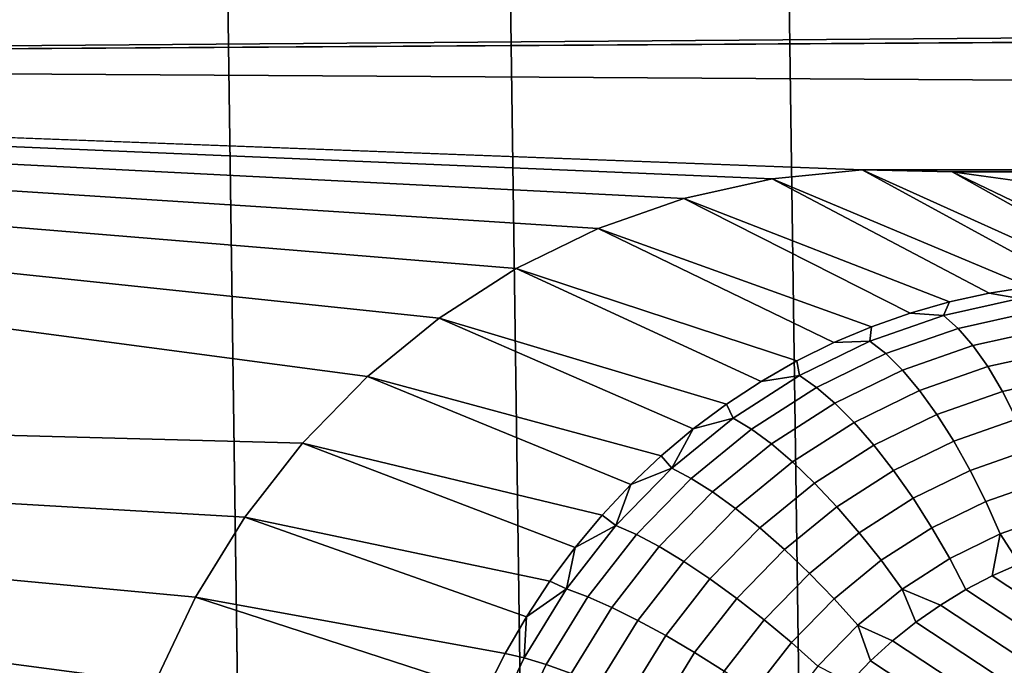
# Model space of a CAD drawing. Header units: metres. Extents: x -22 to 239, y -22 to 22.
# Tile 198 of 256: x 211.84 to 213, y 5.679 to 6.44. Entities that reach past the tile are written whole.
import ezdxf

# ---------------------------------------------------------------- set-up
doc = ezdxf.new("R2010")
doc.units = ezdxf.units.M
doc.layers.add('solid_10_151_033_XXX', color=7, linetype='CONTINUOUS')

msp = doc.modelspace()

# ---------------------------------------------------------------- linework, layer by layer
at = {"layer": 'solid_10_151_033_XXX'}
for points in [[(212.00592, -12.125679, 228.922043), (211.666092, 12.278622, 228.798355), (211.322037, 12.42083, 228.673126), (211.666092, -12.278622, 228.798355)], [(212.341324, -11.96209, 229.044113), (212.00592, 12.125679, 228.922043), (211.666092, 12.278622, 228.798355), (212.00592, -12.125679, 228.922043)], [(212.672134, -11.787946, 229.16452), (212.341324, 11.96209, 229.044113), (212.00592, 12.125679, 228.922043), (212.341324, -11.96209, 229.044113)], [(212.997879, -11.603481, 229.283081), (212.672134, 11.787946, 229.16452), (212.341324, 11.96209, 229.044113), (212.672134, -11.787946, 229.16452)], [(213.318314, -11.408838, 229.399719), (212.997879, 11.603481, 229.283081), (212.672134, 11.787946, 229.16452), (212.997879, -11.603481, 229.283081)], [(213.633255, -11.204146, 229.514343), (213.318314, 11.408838, 229.399719), (212.997879, 11.603481, 229.283081), (213.318314, -11.408838, 229.399719)], [(214.226028, 6.447292, 184.821793), (214.330917, 6.428329, 184.85997), (209.451569, 6.391063, 183.08403), (209.631378, 6.758952, 183.149475)], [(214.330917, 6.428329, 184.85997), (214.437057, 6.421983, 184.898605), (209.451569, 6.391063, 183.08403)], [(230.007507, 6.262797, 190.565781), (209.451569, 6.391063, 183.08403), (214.437057, 6.421983, 184.898605), (233.388245, 6.391066, 191.796265)], [(212.172699, 5.940835, 184.074432), (209.281891, 6.017778, 183.022278), (209.451569, 6.391063, 183.08403), (212.249191, 6.019245, 184.10228)], [(212.333633, 6.088202, 184.133011), (212.249191, 6.019245, 184.10228), (209.451569, 6.391063, 183.08403)], [(212.424622, 6.146552, 184.166138), (212.333633, 6.088202, 184.133011), (209.451569, 6.391063, 183.08403)], [(212.521317, 6.193756, 184.201324), (212.424622, 6.146552, 184.166138), (209.451569, 6.391063, 183.08403)], [(212.622299, 6.229121, 184.238083), (212.521317, 6.193756, 184.201324), (209.451569, 6.391063, 183.08403)], [(212.726379, 6.252228, 184.275955), (212.622299, 6.229121, 184.238083), (209.451569, 6.391063, 183.08403)], [(212.832291, 6.262797, 184.314514), (212.726379, 6.252228, 184.275955), (209.451569, 6.391063, 183.08403)], [(230.007507, 6.262797, 190.565781), (212.832291, 6.262797, 184.314514), (209.451569, 6.391063, 183.08403)], [(213.077057, 6.129403, 183.603241), (213.029327, 6.124959, 183.585861), (212.726379, 6.252228, 184.275955), (212.832291, 6.262797, 184.314514)], [(229.901291, 6.260681, 190.527115), (212.938507, 6.260681, 184.35318), (212.832291, 6.262797, 184.314514)], [(213.172821, 6.129403, 183.638092), (213.124939, 6.130886, 183.620667), (212.832291, 6.262797, 184.314514), (212.938507, 6.260681, 184.35318)], [(230.007507, 6.262797, 190.565781), (229.901291, 6.260681, 190.527115), (212.832291, 6.262797, 184.314514)], [(213.124939, 6.130886, 183.620667), (213.077057, 6.129403, 183.603241), (212.832291, 6.262797, 184.314514)], [(229.795761, 6.245895, 190.488708), (213.044037, 6.245895, 184.391586), (212.938507, 6.260681, 184.35318)], [(213.267944, 6.117571, 183.672714), (213.220535, 6.124959, 183.655457), (212.938507, 6.260681, 184.35318), (213.044037, 6.245895, 184.391586)], [(229.901291, 6.260681, 190.527115), (229.795761, 6.245895, 190.488708), (212.938507, 6.260681, 184.35318)], [(213.220535, 6.124959, 183.655457), (213.172821, 6.129403, 183.638092), (212.938507, 6.260681, 184.35318)], [(212.981934, 6.117571, 183.568619), (212.935013, 6.107262, 183.551544), (212.622299, 6.229121, 184.238083), (212.726379, 6.252228, 184.275955)], [(213.029327, 6.124959, 183.585861), (212.981934, 6.117571, 183.568619), (212.726379, 6.252228, 184.275955)], [(212.888748, 6.094068, 183.534698), (212.843277, 6.078033, 183.518143), (212.521317, 6.193756, 184.201324), (212.622299, 6.229121, 184.238083)], [(212.935013, 6.107262, 183.551544), (212.888748, 6.094068, 183.534698), (212.622299, 6.229121, 184.238083)], [(212.798752, 6.059211, 183.501938), (212.755341, 6.037667, 183.486145), (212.424622, 6.146552, 184.166138), (212.521317, 6.193756, 184.201324)], [(212.843277, 6.078033, 183.518143), (212.798752, 6.059211, 183.501938), (212.521317, 6.193756, 184.201324)], [(212.713165, 6.013472, 183.470795), (212.672394, 5.98671, 183.455948), (212.333633, 6.088202, 184.133011), (212.424622, 6.146552, 184.166138)], [(212.755341, 6.037667, 183.486145), (212.713165, 6.013472, 183.470795), (212.424622, 6.146552, 184.166138)], [(213.017502, 6.111084, 183.538345), (212.928146, 6.091243, 183.505814), (212.935013, 6.107262, 183.551544), (212.981934, 6.117571, 183.568619)], [(213.017502, 6.111084, 183.538345), (212.981934, 6.117571, 183.568619), (213.029327, 6.124959, 183.585861)], [(212.928146, 6.091243, 183.505814), (212.888748, 6.094068, 183.534698), (212.935013, 6.107262, 183.551544)], [(213.03299, 6.095563, 183.50264), (212.945251, 6.076081, 183.470703), (212.928146, 6.091243, 183.505814), (213.017502, 6.111084, 183.538345)], [(212.928146, 6.091243, 183.505814), (212.841431, 6.060879, 183.474258), (212.843277, 6.078033, 183.518143), (212.888748, 6.094068, 183.534698)], [(213.048325, 6.074841, 183.46962), (212.962753, 6.05584, 183.438477), (212.945251, 6.076081, 183.470703), (213.03299, 6.095563, 183.50264)], [(212.633148, 5.957469, 183.441666), (212.595581, 5.92585, 183.427994), (212.249191, 6.019245, 184.10228), (212.333633, 6.088202, 184.133011)], [(212.672394, 5.98671, 183.455948), (212.633148, 5.957469, 183.441666), (212.333633, 6.088202, 184.133011)], [(212.945251, 6.076081, 183.470703), (212.860107, 6.046267, 183.439713), (212.841431, 6.060879, 183.474258), (212.928146, 6.091243, 183.505814)], [(212.841431, 6.060879, 183.474258), (212.798752, 6.059211, 183.501938), (212.843277, 6.078033, 183.518143)], [(212.962753, 6.05584, 183.438477), (212.8797, 6.02676, 183.408249), (212.860107, 6.046267, 183.439713), (212.945251, 6.076081, 183.470703)], [(213.063232, 6.049325, 183.439926), (212.980316, 6.030913, 183.409744), (212.962753, 6.05584, 183.438477), (213.048325, 6.074841, 183.46962)], [(212.841431, 6.060879, 183.474258), (212.758453, 6.020374, 183.444061), (212.755341, 6.037667, 183.486145), (212.798752, 6.059211, 183.501938)], [(212.860107, 6.046267, 183.439713), (212.778641, 6.006496, 183.410065), (212.758453, 6.020374, 183.444061), (212.841431, 6.060879, 183.474258)], [(212.8797, 6.02676, 183.408249), (212.800247, 5.987969, 183.379333), (212.778641, 6.006496, 183.410065), (212.860107, 6.046267, 183.439713)], [(212.980316, 6.030913, 183.409744), (212.899857, 6.002738, 183.380463), (212.8797, 6.02676, 183.408249), (212.962753, 6.05584, 183.438477)], [(213.077408, 6.01951, 183.414124), (212.997589, 6.00179, 183.385071), (212.980316, 6.030913, 183.409744), (213.063232, 6.049325, 183.439926)], [(212.758453, 6.020374, 183.444061), (212.713165, 6.013472, 183.470795), (212.755341, 6.037667, 183.486145)], [(212.899857, 6.002738, 183.380463), (212.822861, 5.965154, 183.352432), (212.800247, 5.987969, 183.379333), (212.8797, 6.02676, 183.408249)], [(212.997589, 6.00179, 183.385071), (212.920151, 5.974671, 183.356888), (212.899857, 6.002738, 183.380463), (212.980316, 6.030913, 183.409744)], [(211.96167, 5.551855, 183.997635), (209.122543, 5.639505, 182.964279), (209.281891, 6.017778, 183.022278), (211.998688, 5.658023, 184.011108)], [(212.104813, 5.853634, 184.049728), (212.046585, 5.759, 184.028534), (209.281891, 6.017778, 183.022278)], [(211.998688, 5.658023, 184.011108), (209.281891, 6.017778, 183.022278), (212.046585, 5.759, 184.028534)], [(212.172699, 5.940835, 184.074432), (212.104813, 5.853634, 184.049728), (209.281891, 6.017778, 183.022278)], [(212.559799, 5.89196, 183.414963), (212.525925, 5.855912, 183.402634), (212.172699, 5.940835, 184.074432), (212.249191, 6.019245, 184.10228)], [(212.595581, 5.92585, 183.427994), (212.559799, 5.89196, 183.414963), (212.249191, 6.019245, 184.10228)], [(212.758453, 6.020374, 183.444061), (212.680267, 5.970238, 183.415604), (212.672394, 5.98671, 183.455948), (212.713165, 6.013472, 183.470795)], [(212.778641, 6.006496, 183.410065), (212.701874, 5.957268, 183.382126), (212.680267, 5.970238, 183.415604), (212.758453, 6.020374, 183.444061)], [(213.090561, 5.985979, 183.392731), (213.014252, 5.969035, 183.36496), (212.997589, 6.00179, 183.385071), (213.077408, 6.01951, 183.414124)], [(212.800247, 5.987969, 183.379333), (212.725372, 5.939954, 183.352066), (212.701874, 5.957268, 183.382126), (212.778641, 6.006496, 183.410065)], [(212.920151, 5.974671, 183.356888), (212.846054, 5.938497, 183.329926), (212.822861, 5.965154, 183.352432), (212.899857, 6.002738, 183.380463)], [(213.014252, 5.969035, 183.36496), (212.940216, 5.943106, 183.338013), (212.920151, 5.974671, 183.356888), (212.997589, 6.00179, 183.385071)], [(212.822861, 5.965154, 183.352432), (212.75032, 5.918633, 183.326035), (212.725372, 5.939954, 183.352066), (212.800247, 5.987969, 183.379333)], [(212.680267, 5.970238, 183.415604), (212.633148, 5.957469, 183.441666), (212.672394, 5.98671, 183.455948)], [(212.680267, 5.970238, 183.415604), (212.607849, 5.911101, 183.389236), (212.633148, 5.957469, 183.441666)], [(212.701874, 5.957268, 183.382126), (212.630753, 5.899203, 183.356247), (212.607849, 5.911101, 183.389236), (212.680267, 5.970238, 183.415604)], [(212.846054, 5.938497, 183.329926), (212.77623, 5.893721, 183.304504), (212.75032, 5.918633, 183.326035), (212.822861, 5.965154, 183.352432)], [(212.940216, 5.943106, 183.338013), (212.869354, 5.908516, 183.312225), (212.846054, 5.938497, 183.329926), (212.920151, 5.974671, 183.356888)], [(213.029968, 5.93329, 183.349777), (212.959641, 5.908657, 183.324173), (212.940216, 5.943106, 183.338013), (213.014252, 5.969035, 183.36496)], [(212.607849, 5.911101, 183.389236), (212.595581, 5.92585, 183.427994), (212.633148, 5.957469, 183.441666)], [(212.725372, 5.939954, 183.352066), (212.656006, 5.883319, 183.326828), (212.630753, 5.899203, 183.356247), (212.701874, 5.957268, 183.382126)], [(212.494064, 5.81783, 183.391052), (212.464355, 5.777841, 183.380234), (212.104813, 5.853634, 184.049728), (212.172699, 5.940835, 184.074432)], [(212.525925, 5.855912, 183.402634), (212.494064, 5.81783, 183.391052), (212.172699, 5.940835, 184.074432)], [(212.959641, 5.908657, 183.324173), (212.892319, 5.875798, 183.299683), (212.869354, 5.908516, 183.312225), (212.940216, 5.943106, 183.338013)], [(212.75032, 5.918633, 183.326035), (212.683121, 5.86376, 183.301575), (212.656006, 5.883319, 183.326828), (212.725372, 5.939954, 183.352066)], [(212.869354, 5.908516, 183.312225), (212.802597, 5.865703, 183.287918), (212.77623, 5.893721, 183.304504), (212.846054, 5.938497, 183.329926)], [(213.044449, 5.895249, 183.339828), (212.978043, 5.871997, 183.315659), (212.959641, 5.908657, 183.324173), (213.029968, 5.93329, 183.349777)], [(212.607849, 5.911101, 183.389236), (212.559799, 5.89196, 183.414963), (212.595581, 5.92585, 183.427994)], [(212.77623, 5.893721, 183.304504), (212.711548, 5.840906, 183.28096), (212.683121, 5.86376, 183.301575), (212.75032, 5.918633, 183.326035)], [(212.607849, 5.911101, 183.389236), (212.542114, 5.843707, 183.365311), (212.559799, 5.89196, 183.414963)], [(212.630753, 5.899203, 183.356247), (212.566208, 5.83303, 183.332748), (212.542114, 5.843707, 183.365311), (212.607849, 5.911101, 183.389236)], [(212.892319, 5.875798, 183.299683), (212.828903, 5.835126, 183.276596), (212.802597, 5.865703, 183.287918), (212.869354, 5.908516, 183.312225)], [(212.978043, 5.871997, 183.315659), (212.914505, 5.84098, 183.292542), (212.892319, 5.875798, 183.299683), (212.959641, 5.908657, 183.324173)], [(212.656006, 5.883319, 183.326828), (212.593048, 5.818777, 183.303909), (212.566208, 5.83303, 183.332748), (212.630753, 5.899203, 183.356247)], [(213.057373, 5.855657, 183.335312), (212.995071, 5.833841, 183.312637), (212.978043, 5.871997, 183.315659), (213.044449, 5.895249, 183.339828)], [(212.542114, 5.843707, 183.365311), (212.525925, 5.855912, 183.402634), (212.559799, 5.89196, 183.414963)], [(212.683121, 5.86376, 183.301575), (212.622116, 5.801225, 183.279373), (212.593048, 5.818777, 183.303909), (212.656006, 5.883319, 183.326828)], [(212.802597, 5.865703, 183.287918), (212.740753, 5.815203, 183.265411), (212.711548, 5.840906, 183.28096), (212.77623, 5.893721, 183.304504)], [(212.914505, 5.84098, 183.292542), (212.85463, 5.802588, 183.270752), (212.828903, 5.835126, 183.276596), (212.892319, 5.875798, 183.299683)], [(212.995071, 5.833841, 183.312637), (212.935471, 5.804741, 183.290939), (212.914505, 5.84098, 183.292542), (212.978043, 5.871997, 183.315659)], [(212.711548, 5.840906, 183.28096), (212.652832, 5.780716, 183.259598), (212.622116, 5.801225, 183.279373), (212.683121, 5.86376, 183.301575)], [(212.828903, 5.835126, 183.276596), (212.770142, 5.787153, 183.255203), (212.740753, 5.815203, 183.265411), (212.802597, 5.865703, 183.287918)], [(212.43689, 5.736082, 183.370239), (212.411728, 5.692693, 183.361084), (212.046585, 5.759, 184.028534), (212.104813, 5.853634, 184.049728)], [(212.464355, 5.777841, 183.380234), (212.43689, 5.736082, 183.370239), (212.104813, 5.853634, 184.049728)], [(212.542114, 5.843707, 183.365311), (212.494064, 5.81783, 183.391052), (212.525925, 5.855912, 183.402634)], [(213.050186, 5.81008, 183.329636), (213.017548, 5.798253, 183.317764), (212.995071, 5.833841, 183.312637), (213.057373, 5.855657, 183.335312)], [(212.542114, 5.843707, 183.365311), (212.483871, 5.768903, 183.344116), (212.494064, 5.81783, 183.391052)], [(212.566208, 5.83303, 183.332748), (212.509018, 5.759582, 183.311935), (212.483871, 5.768903, 183.344116), (212.542114, 5.843707, 183.365311)], [(212.740753, 5.815203, 183.265411), (212.684601, 5.757652, 183.24498), (212.652832, 5.780716, 183.259598), (212.711548, 5.840906, 183.28096)], [(212.935471, 5.804741, 183.290939), (212.879288, 5.768721, 183.270493), (212.85463, 5.802588, 183.270752), (212.914505, 5.84098, 183.292542)], [(212.593048, 5.818777, 183.303909), (212.537277, 5.747138, 183.283615), (212.509018, 5.759582, 183.311935), (212.566208, 5.83303, 183.332748)], [(212.85463, 5.802588, 183.270752), (212.799179, 5.757302, 183.250565), (212.770142, 5.787153, 183.255203), (212.828903, 5.835126, 183.276596)], [(212.954544, 5.768068, 183.29483), (212.935471, 5.804741, 183.290939), (212.995071, 5.833841, 183.312637), (212.985626, 5.784235, 183.306137)], [(213.017548, 5.798253, 183.317764), (212.985626, 5.784235, 183.306137), (212.995071, 5.833841, 183.312637)], [(212.483871, 5.768903, 183.344116), (212.464355, 5.777841, 183.380234), (212.494064, 5.81783, 183.391052)], [(212.622116, 5.801225, 183.279373), (212.568069, 5.731814, 183.259705), (212.537277, 5.747138, 183.283615), (212.593048, 5.818777, 183.303909)], [(212.770142, 5.787153, 183.255203), (212.716812, 5.732481, 183.235794), (212.684601, 5.757652, 183.24498), (212.740753, 5.815203, 183.265411)], [(212.879288, 5.768721, 183.270493), (212.827271, 5.726233, 183.251556), (212.799179, 5.757302, 183.250565), (212.85463, 5.802588, 183.270752)], [(212.954544, 5.768068, 183.29483), (212.924515, 5.749851, 183.283905), (212.879288, 5.768721, 183.270493), (212.935471, 5.804741, 183.290939)], [(212.652832, 5.780716, 183.259598), (212.600815, 5.71391, 183.240662), (212.568069, 5.731814, 183.259705), (212.622116, 5.801225, 183.279373)], [(213.755249, 5.27611, 183.586258), (212.985626, 5.784235, 183.306137), (213.017548, 5.798253, 183.317764), (213.752869, 5.312836, 183.585403)], [(212.684601, 5.757652, 183.24498), (212.634872, 5.693773, 183.226868), (212.600815, 5.71391, 183.240662), (212.652832, 5.780716, 183.259598)], [(212.799179, 5.757302, 183.250565), (212.748825, 5.705694, 183.232239), (212.716812, 5.732481, 183.235794), (212.770142, 5.787153, 183.255203)], [(213.755447, 5.239326, 183.586334), (212.954544, 5.768068, 183.29483), (212.985626, 5.784235, 183.306137), (213.755249, 5.27611, 183.586258)], [(212.483871, 5.768903, 183.344116), (212.433868, 5.68763, 183.325912), (212.43689, 5.736082, 183.370239)], [(212.509018, 5.759582, 183.311935), (212.45993, 5.679781, 183.294067), (212.433868, 5.68763, 183.325912), (212.483871, 5.768903, 183.344116)], [(212.483871, 5.768903, 183.344116), (212.43689, 5.736082, 183.370239), (212.464355, 5.777841, 183.380234)], [(212.895676, 5.729683, 183.273407), (212.868134, 5.707655, 183.263382), (212.827271, 5.726233, 183.251556), (212.879288, 5.768721, 183.270493)], [(212.924515, 5.749851, 183.283905), (212.895676, 5.729683, 183.273407), (212.879288, 5.768721, 183.270493)], [(213.753448, 5.202659, 183.585617), (212.924515, 5.749851, 183.283905), (212.954544, 5.768068, 183.29483), (213.755447, 5.239326, 183.586334)], [(212.368759, 5.601619, 183.345444), (211.998688, 5.658023, 184.011108), (212.046585, 5.759, 184.028534), (212.388992, 5.647821, 183.352798)], [(212.388992, 5.647821, 183.352798), (212.046585, 5.759, 184.028534), (212.411728, 5.692693, 183.361084)], [(212.537277, 5.747138, 183.283615), (212.48938, 5.669304, 183.26619), (212.45993, 5.679781, 183.294067), (212.509018, 5.759582, 183.311935)], [(212.716812, 5.732481, 183.235794), (212.669571, 5.671798, 183.218597), (212.634872, 5.693773, 183.226868), (212.684601, 5.757652, 183.24498)], [(212.827271, 5.726233, 183.251556), (212.780029, 5.677814, 183.234375), (212.748825, 5.705694, 183.232239), (212.799179, 5.757302, 183.250565)], [(212.568069, 5.731814, 183.259705), (212.521667, 5.656401, 183.242813), (212.48938, 5.669304, 183.26619), (212.537277, 5.747138, 183.283615)], [(213.749298, 5.166264, 183.584091), (212.895676, 5.729683, 183.273407), (212.924515, 5.749851, 183.283905), (213.753448, 5.202659, 183.585617)], [(212.433868, 5.68763, 183.325912), (212.411728, 5.692693, 183.361084), (212.43689, 5.736082, 183.370239)], [(212.600815, 5.71391, 183.240662), (212.556152, 5.641325, 183.224411), (212.521667, 5.656401, 183.242813), (212.568069, 5.731814, 183.259705)], [(212.748825, 5.705694, 183.232239), (212.704239, 5.648412, 183.216003), (212.669571, 5.671798, 183.218597), (212.716812, 5.732481, 183.235794)], [(212.842056, 5.683928, 183.253891), (212.817566, 5.658647, 183.24498), (212.780029, 5.677814, 183.234375), (212.827271, 5.726233, 183.251556)], [(212.868134, 5.707655, 183.263382), (212.842056, 5.683928, 183.253891), (212.827271, 5.726233, 183.251556)], [(213.743027, 5.130374, 183.581818), (212.868134, 5.707655, 183.263382), (212.895676, 5.729683, 183.273407), (213.749298, 5.166264, 183.584091)], [(212.634872, 5.693773, 183.226868), (212.592163, 5.624371, 183.211334), (212.556152, 5.641325, 183.224411), (212.600815, 5.71391, 183.240662)], [(212.780029, 5.677814, 183.234375), (212.73819, 5.624072, 183.219147), (212.704239, 5.648412, 183.216003), (212.748825, 5.705694, 183.232239)], [(213.734695, 5.095158, 183.578781), (212.842056, 5.683928, 183.253891), (212.868134, 5.707655, 183.263382), (213.743027, 5.130374, 183.581818)], [(212.388992, 5.647821, 183.352798), (212.411728, 5.692693, 183.361084), (212.433868, 5.68763, 183.325912), (212.392731, 5.600911, 183.310944)], [(212.392731, 5.600911, 183.310944), (212.433868, 5.68763, 183.325912), (212.45993, 5.679781, 183.294067), (212.419525, 5.594634, 183.279358)], [(212.669571, 5.671798, 183.218597), (212.628998, 5.605867, 183.203842), (212.592163, 5.624371, 183.211334), (212.634872, 5.693773, 183.226868)], [(212.419525, 5.594634, 183.279358), (212.45993, 5.679781, 183.294067), (212.48938, 5.669304, 183.26619), (212.449982, 5.586254, 183.251846)], [(213.72438, 5.060751, 183.575027), (212.817566, 5.658647, 183.24498), (212.842056, 5.683928, 183.253891), (213.734695, 5.095158, 183.578781)]]:
    msp.add_3dface(points, dxfattribs=at)

doc.saveas('drawing.dxf')
